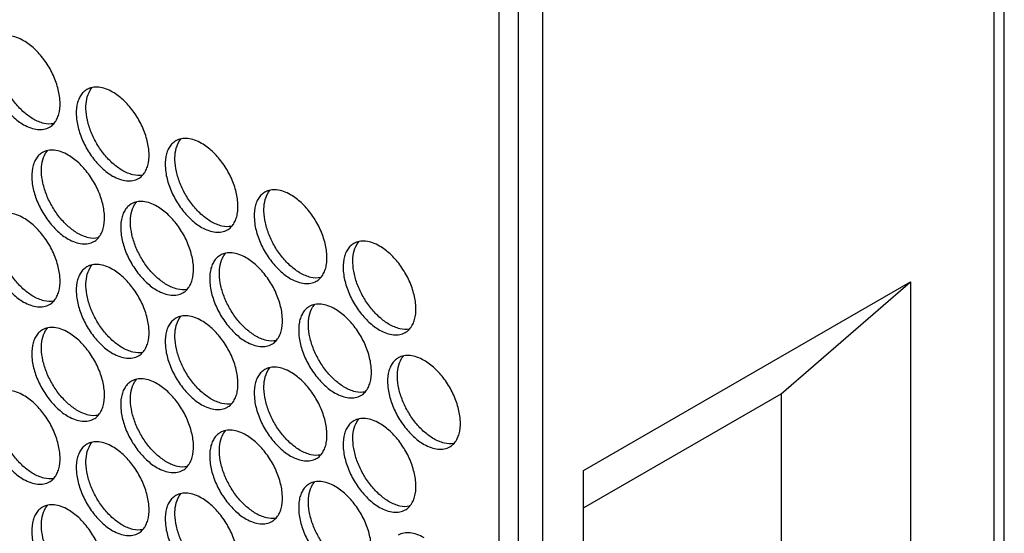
# Model space of a CAD drawing. Header units: millimetres. Extents: x 31 to 120, y 16 to 195.
# Tile 14 of 23: x 77 to 120, y 74 to 97. Entities that reach past the tile are written whole.
import ezdxf

# ---------------------------------------------------------------- set-up
doc = ezdxf.new("R2010")
doc.units = ezdxf.units.MM
doc.header["$LTSCALE"] = 13.757769
doc.layers.get('0').update_dxf_attribs({"linetype": 'CONTINUOUS'})

msp = doc.modelspace()

# ---------------------------------------------------------------- linework, layer by layer
at = {"color": 7}
for p, q in [((99.022, 17.891), (99.022, 144.449)), ((100.083, 17.279), (100.083, 143.837)), ((98.174, 32.67), (98.174, 141.673)), ((120.251, 47.653), (120.251, 129.268)), ((119.811, 40.134), (119.811, 128.656)), ((101.851, 77.106), (116.151, 85.362)), ((110.494, 80.463), (116.151, 85.362)), ((116.151, 85.362), (116.151, 53.155)), ((101.851, 75.473), (110.494, 80.463)), ((110.494, 80.463), (110.494, 56.421)), ((101.851, 44.899), (101.851, 77.106))]:
    msp.add_line(p, q, dxfattribs=at)
for points, knots in [([(76.26, 96.019), (76.204, 95.987), (76.099, 95.907), (75.973, 95.747), (75.878, 95.551), (75.793, 95.236), (75.783, 94.777), (75.901, 94.195), (76.141, 93.603), (76.481, 93.049), (76.895, 92.578), (77.218, 92.33), (77.385, 92.233)], [0, 0, 0, 0, 0.042858, 0.087486, 0.135318, 0.187282, 0.304543, 0.438211, 0.582553, 0.729712, 0.871311, 1, 1, 1, 1]), ([(77.809, 92.478), (77.665, 92.562), (77.383, 92.771), (77.01, 93.165), (76.688, 93.631), (76.437, 94.14), (76.271, 94.662), (76.185, 95.281), (76.257, 95.751), (76.402, 95.985)], [0, 0, 0, 0, 0.122658, 0.256853, 0.397389, 0.538285, 0.67345, 0.797617, 1, 1, 1, 1]), ([(77.385, 95.908), (77.286, 95.965), (77.09, 96.058), (76.788, 96.131), (76.505, 96.124), (76.334, 96.062), (76.26, 96.019)], [0, 0, 0, 0, 0.28964, 0.549109, 0.782235, 1, 1, 1, 1]), ([(78.51, 92.122), (78.565, 92.154), (78.67, 92.234), (78.797, 92.394), (78.892, 92.59), (78.976, 92.905), (78.987, 93.364), (78.868, 93.946), (78.629, 94.538), (78.288, 95.092), (77.875, 95.563), (77.551, 95.811), (77.385, 95.908)], [0, 0, 0, 0, 0.042858, 0.087486, 0.135318, 0.187282, 0.304543, 0.438211, 0.582553, 0.729712, 0.871311, 1, 1, 1, 1]), ([(81.274, 93.662), (81.175, 93.719), (80.979, 93.813), (80.677, 93.886), (80.394, 93.879), (80.223, 93.817), (80.149, 93.774)], [0, 0, 0, 0, 0.28964, 0.549109, 0.782235, 1, 1, 1, 1]), ([(80.291, 93.739), (80.297, 93.749), (80.322, 93.788), (80.35, 93.825), (80.372, 93.851)], [0, 0, 0, 0, 0.254211, 1, 1, 1, 1]), ([(80.149, 93.774), (80.093, 93.742), (79.988, 93.661), (79.862, 93.501), (79.767, 93.306), (79.682, 92.991), (79.672, 92.532), (79.79, 91.95), (80.03, 91.358), (80.37, 90.804), (80.784, 90.333), (81.107, 90.084), (81.274, 89.988)], [0, 0, 0, 0, 0.042858, 0.087486, 0.135318, 0.187282, 0.304543, 0.438211, 0.582553, 0.729712, 0.871311, 1, 1, 1, 1]), ([(81.698, 90.233), (81.554, 90.316), (81.272, 90.526), (80.899, 90.92), (80.577, 91.386), (80.326, 91.895), (80.16, 92.416), (80.074, 93.035), (80.146, 93.506), (80.291, 93.739)], [0, 0, 0, 0, 0.122658, 0.256853, 0.397389, 0.538285, 0.67345, 0.797617, 1, 1, 1, 1]), ([(82.399, 89.877), (82.454, 89.909), (82.56, 89.989), (82.686, 90.149), (82.781, 90.345), (82.866, 90.659), (82.876, 91.118), (82.757, 91.7), (82.518, 92.293), (82.178, 92.847), (81.764, 93.317), (81.44, 93.566), (81.274, 93.662)], [0, 0, 0, 0, 0.042858, 0.087486, 0.135318, 0.187282, 0.304543, 0.438211, 0.582553, 0.729712, 0.871311, 1, 1, 1, 1]), ([(77.385, 92.233), (77.484, 92.176), (77.68, 92.083), (77.982, 92.01), (78.265, 92.017), (78.436, 92.079), (78.51, 92.122)], [0, 0, 0, 0, 0.28964, 0.549109, 0.782235, 1, 1, 1, 1]), ([(78.698, 92.279), (78.559, 92.251), (78.24, 92.269), (77.954, 92.395), (77.809, 92.478)], [0, 0, 0, 0, 0.458391, 1, 1, 1, 1]), ([(84.038, 91.528), (83.983, 91.496), (83.877, 91.416), (83.751, 91.256), (83.656, 91.06), (83.571, 90.746), (83.561, 90.287), (83.679, 89.705), (83.919, 89.112), (84.259, 88.558), (84.673, 88.088), (84.996, 87.839), (85.163, 87.743)], [0, 0, 0, 0, 0.042858, 0.087486, 0.135318, 0.187282, 0.304543, 0.438211, 0.582553, 0.729712, 0.871311, 1, 1, 1, 1]), ([(85.587, 87.988), (85.443, 88.071), (85.161, 88.281), (84.789, 88.674), (84.466, 89.141), (84.215, 89.649), (84.05, 90.171), (83.963, 90.79), (84.035, 91.26), (84.18, 91.494)], [0, 0, 0, 0, 0.122658, 0.256853, 0.397389, 0.538285, 0.67345, 0.797617, 1, 1, 1, 1]), ([(85.163, 91.417), (85.064, 91.474), (84.868, 91.567), (84.566, 91.64), (84.283, 91.633), (84.112, 91.571), (84.038, 91.528)], [0, 0, 0, 0, 0.28964, 0.549109, 0.782235, 1, 1, 1, 1]), ([(84.18, 91.494), (84.186, 91.504), (84.211, 91.543), (84.239, 91.58), (84.261, 91.606)], [0, 0, 0, 0, 0.254211, 1, 1, 1, 1]), ([(86.288, 87.631), (86.343, 87.663), (86.449, 87.744), (86.575, 87.904), (86.67, 88.1), (86.755, 88.414), (86.765, 88.873), (86.647, 89.455), (86.407, 90.047), (86.067, 90.601), (85.653, 91.072), (85.33, 91.321), (85.163, 91.417)], [0, 0, 0, 0, 0.042858, 0.087486, 0.135318, 0.187282, 0.304543, 0.438211, 0.582553, 0.729712, 0.871311, 1, 1, 1, 1]), ([(78.204, 91.018), (78.149, 90.986), (78.044, 90.905), (77.917, 90.746), (77.823, 90.55), (77.738, 90.235), (77.727, 89.776), (77.846, 89.194), (78.085, 88.602), (78.426, 88.048), (78.84, 87.577), (79.163, 87.328), (79.329, 87.232)], [0, 0, 0, 0, 0.042858, 0.087486, 0.135318, 0.187282, 0.304543, 0.438211, 0.582553, 0.729712, 0.871311, 1, 1, 1, 1]), ([(79.754, 87.477), (79.609, 87.561), (79.327, 87.77), (78.955, 88.164), (78.633, 88.63), (78.381, 89.139), (78.216, 89.661), (78.129, 90.28), (78.201, 90.75), (78.346, 90.984)], [0, 0, 0, 0, 0.122658, 0.256853, 0.397389, 0.538285, 0.67345, 0.797617, 1, 1, 1, 1]), ([(79.329, 90.907), (79.231, 90.964), (79.034, 91.057), (78.732, 91.13), (78.449, 91.123), (78.279, 91.061), (78.204, 91.018)], [0, 0, 0, 0, 0.28964, 0.549109, 0.782235, 1, 1, 1, 1]), ([(78.346, 90.984), (78.352, 90.993), (78.377, 91.032), (78.405, 91.069), (78.428, 91.095)], [0, 0, 0, 0, 0.254211, 1, 1, 1, 1]), ([(80.454, 87.121), (80.51, 87.153), (80.615, 87.233), (80.742, 87.393), (80.836, 87.589), (80.921, 87.904), (80.932, 88.363), (80.813, 88.945), (80.574, 89.537), (80.233, 90.091), (79.819, 90.562), (79.496, 90.81), (79.329, 90.907)], [0, 0, 0, 0, 0.042858, 0.087486, 0.135318, 0.187282, 0.304543, 0.438211, 0.582553, 0.729712, 0.871311, 1, 1, 1, 1]), ([(81.274, 89.988), (81.373, 89.931), (81.569, 89.838), (81.871, 89.765), (82.154, 89.772), (82.325, 89.834), (82.399, 89.877)], [0, 0, 0, 0, 0.28964, 0.549109, 0.782235, 1, 1, 1, 1]), ([(82.587, 90.033), (82.448, 90.005), (82.129, 90.024), (81.843, 90.149), (81.698, 90.233)], [0, 0, 0, 0, 0.458391, 1, 1, 1, 1]), ([(87.927, 89.283), (87.872, 89.251), (87.767, 89.171), (87.64, 89.011), (87.545, 88.815), (87.46, 88.5), (87.45, 88.042), (87.569, 87.459), (87.808, 86.867), (88.148, 86.313), (88.562, 85.842), (88.886, 85.594), (89.052, 85.497)], [0, 0, 0, 0, 0.042858, 0.087486, 0.135318, 0.187282, 0.304543, 0.438211, 0.582553, 0.729712, 0.871311, 1, 1, 1, 1]), ([(89.476, 85.742), (89.332, 85.826), (89.05, 86.035), (88.678, 86.429), (88.356, 86.895), (88.104, 87.404), (87.939, 87.926), (87.852, 88.545), (87.924, 89.015), (88.069, 89.249)], [0, 0, 0, 0, 0.122658, 0.256853, 0.397389, 0.538285, 0.67345, 0.797617, 1, 1, 1, 1]), ([(89.052, 89.172), (88.953, 89.229), (88.757, 89.322), (88.455, 89.395), (88.172, 89.388), (88.001, 89.326), (87.927, 89.283)], [0, 0, 0, 0, 0.28964, 0.549109, 0.782235, 1, 1, 1, 1]), ([(88.069, 89.249), (88.075, 89.259), (88.1, 89.297), (88.128, 89.334), (88.151, 89.36)], [0, 0, 0, 0, 0.254211, 1, 1, 1, 1]), ([(90.177, 85.386), (90.233, 85.418), (90.338, 85.499), (90.464, 85.659), (90.559, 85.854), (90.644, 86.169), (90.654, 86.628), (90.536, 87.21), (90.296, 87.802), (89.956, 88.356), (89.542, 88.827), (89.219, 89.076), (89.052, 89.172)], [0, 0, 0, 0, 0.042858, 0.087486, 0.135318, 0.187282, 0.304543, 0.438211, 0.582553, 0.729712, 0.871311, 1, 1, 1, 1]), ([(82.093, 88.773), (82.038, 88.741), (81.933, 88.66), (81.806, 88.5), (81.712, 88.304), (81.627, 87.99), (81.616, 87.531), (81.735, 86.949), (81.974, 86.357), (82.315, 85.803), (82.729, 85.332), (83.052, 85.083), (83.218, 84.987)], [0, 0, 0, 0, 0.042858, 0.087486, 0.135318, 0.187282, 0.304543, 0.438211, 0.582553, 0.729712, 0.871311, 1, 1, 1, 1]), ([(83.643, 85.232), (83.498, 85.315), (83.216, 85.525), (82.844, 85.919), (82.522, 86.385), (82.27, 86.894), (82.105, 87.415), (82.019, 88.034), (82.09, 88.505), (82.235, 88.738)], [0, 0, 0, 0, 0.122658, 0.256853, 0.397389, 0.538285, 0.67345, 0.797617, 1, 1, 1, 1]), ([(83.218, 88.661), (83.12, 88.718), (82.923, 88.812), (82.621, 88.885), (82.338, 88.877), (82.168, 88.815), (82.093, 88.773)], [0, 0, 0, 0, 0.28964, 0.549109, 0.782235, 1, 1, 1, 1]), ([(82.235, 88.738), (82.241, 88.748), (82.266, 88.787), (82.294, 88.824), (82.317, 88.85)], [0, 0, 0, 0, 0.254211, 1, 1, 1, 1]), ([(84.343, 84.876), (84.399, 84.908), (84.504, 84.988), (84.631, 85.148), (84.725, 85.344), (84.81, 85.658), (84.821, 86.117), (84.702, 86.699), (84.463, 87.292), (84.122, 87.846), (83.708, 88.316), (83.385, 88.565), (83.218, 88.661)], [0, 0, 0, 0, 0.042858, 0.087486, 0.135318, 0.187282, 0.304543, 0.438211, 0.582553, 0.729712, 0.871311, 1, 1, 1, 1]), ([(76.26, 88.262), (76.204, 88.23), (76.099, 88.15), (75.973, 87.99), (75.878, 87.794), (75.793, 87.479), (75.783, 87.021), (75.901, 86.439), (76.141, 85.846), (76.481, 85.292), (76.895, 84.822), (77.218, 84.573), (77.385, 84.477)], [0, 0, 0, 0, 0.042858, 0.087486, 0.135318, 0.187282, 0.304543, 0.438211, 0.582553, 0.729712, 0.871311, 1, 1, 1, 1]), ([(77.385, 88.151), (77.286, 88.208), (77.09, 88.301), (76.788, 88.374), (76.505, 88.367), (76.334, 88.305), (76.26, 88.262)], [0, 0, 0, 0, 0.28964, 0.549109, 0.782235, 1, 1, 1, 1]), ([(77.809, 84.722), (77.665, 84.805), (77.383, 85.015), (77.01, 85.408), (76.688, 85.874), (76.437, 86.383), (76.271, 86.905), (76.185, 87.524), (76.257, 87.994), (76.402, 88.228)], [0, 0, 0, 0, 0.122658, 0.256853, 0.397389, 0.538285, 0.67345, 0.797617, 1, 1, 1, 1]), ([(78.51, 84.365), (78.565, 84.397), (78.67, 84.478), (78.797, 84.638), (78.892, 84.833), (78.976, 85.148), (78.987, 85.607), (78.868, 86.189), (78.629, 86.781), (78.288, 87.335), (77.875, 87.806), (77.551, 88.055), (77.385, 88.151)], [0, 0, 0, 0, 0.042858, 0.087486, 0.135318, 0.187282, 0.304543, 0.438211, 0.582553, 0.729712, 0.871311, 1, 1, 1, 1]), ([(86.476, 87.788), (86.337, 87.76), (86.019, 87.779), (85.732, 87.904), (85.587, 87.988)], [0, 0, 0, 0, 0.458391, 1, 1, 1, 1]), ([(80.642, 87.278), (80.504, 87.25), (80.185, 87.268), (79.898, 87.394), (79.754, 87.477)], [0, 0, 0, 0, 0.458391, 1, 1, 1, 1]), ([(85.163, 87.743), (85.262, 87.686), (85.458, 87.592), (85.76, 87.519), (86.043, 87.527), (86.214, 87.589), (86.288, 87.631)], [0, 0, 0, 0, 0.28964, 0.549109, 0.782235, 1, 1, 1, 1]), ([(79.329, 87.232), (79.428, 87.175), (79.624, 87.082), (79.926, 87.009), (80.21, 87.016), (80.38, 87.078), (80.454, 87.121)], [0, 0, 0, 0, 0.28964, 0.549109, 0.782235, 1, 1, 1, 1]), ([(91.816, 87.038), (91.761, 87.006), (91.656, 86.925), (91.529, 86.765), (91.435, 86.57), (91.35, 86.255), (91.339, 85.796), (91.458, 85.214), (91.697, 84.622), (92.038, 84.068), (92.451, 83.597), (92.775, 83.348), (92.941, 83.252)], [0, 0, 0, 0, 0.042858, 0.087486, 0.135318, 0.187282, 0.304543, 0.438211, 0.582553, 0.729712, 0.871311, 1, 1, 1, 1]), ([(93.365, 83.497), (93.221, 83.58), (92.939, 83.79), (92.567, 84.184), (92.245, 84.65), (91.993, 85.159), (91.828, 85.68), (91.741, 86.299), (91.813, 86.77), (91.958, 87.003)], [0, 0, 0, 0, 0.122658, 0.256853, 0.397389, 0.538285, 0.67345, 0.797617, 1, 1, 1, 1]), ([(92.941, 86.926), (92.843, 86.983), (92.646, 87.077), (92.344, 87.15), (92.061, 87.143), (91.89, 87.081), (91.816, 87.038)], [0, 0, 0, 0, 0.28964, 0.549109, 0.782235, 1, 1, 1, 1]), ([(91.958, 87.003), (91.964, 87.013), (91.989, 87.052), (92.017, 87.089), (92.04, 87.115)], [0, 0, 0, 0, 0.254211, 1, 1, 1, 1]), ([(85.983, 86.527), (85.927, 86.495), (85.822, 86.415), (85.695, 86.255), (85.601, 86.059), (85.516, 85.745), (85.505, 85.286), (85.624, 84.704), (85.863, 84.111), (86.204, 83.557), (86.618, 83.087), (86.941, 82.838), (87.108, 82.742)], [0, 0, 0, 0, 0.042858, 0.087486, 0.135318, 0.187282, 0.304543, 0.438211, 0.582553, 0.729712, 0.871311, 1, 1, 1, 1]), ([(87.108, 86.416), (87.009, 86.473), (86.812, 86.566), (86.511, 86.639), (86.227, 86.632), (86.057, 86.57), (85.983, 86.527)], [0, 0, 0, 0, 0.28964, 0.549109, 0.782235, 1, 1, 1, 1]), ([(86.124, 86.493), (86.131, 86.503), (86.156, 86.542), (86.184, 86.579), (86.206, 86.605)], [0, 0, 0, 0, 0.254211, 1, 1, 1, 1]), ([(94.066, 83.141), (94.122, 83.173), (94.227, 83.253), (94.353, 83.413), (94.448, 83.609), (94.533, 83.924), (94.544, 84.382), (94.425, 84.964), (94.186, 85.557), (93.845, 86.111), (93.431, 86.581), (93.108, 86.83), (92.941, 86.926)], [0, 0, 0, 0, 0.042858, 0.087486, 0.135318, 0.187282, 0.304543, 0.438211, 0.582553, 0.729712, 0.871311, 1, 1, 1, 1]), ([(81.274, 85.906), (81.175, 85.963), (80.979, 86.056), (80.677, 86.129), (80.394, 86.122), (80.223, 86.06), (80.149, 86.017)], [0, 0, 0, 0, 0.28964, 0.549109, 0.782235, 1, 1, 1, 1]), ([(80.291, 85.982), (80.297, 85.992), (80.322, 86.031), (80.35, 86.068), (80.372, 86.094)], [0, 0, 0, 0, 0.254211, 1, 1, 1, 1]), ([(87.532, 82.987), (87.388, 83.07), (87.105, 83.28), (86.733, 83.673), (86.411, 84.14), (86.159, 84.648), (85.994, 85.17), (85.908, 85.789), (85.98, 86.259), (86.124, 86.493)], [0, 0, 0, 0, 0.122658, 0.256853, 0.397389, 0.538285, 0.67345, 0.797617, 1, 1, 1, 1]), ([(88.233, 82.63), (88.288, 82.662), (88.393, 82.743), (88.52, 82.903), (88.614, 83.098), (88.699, 83.413), (88.71, 83.872), (88.591, 84.454), (88.352, 85.046), (88.011, 85.6), (87.597, 86.071), (87.274, 86.32), (87.108, 86.416)], [0, 0, 0, 0, 0.042858, 0.087486, 0.135318, 0.187282, 0.304543, 0.438211, 0.582553, 0.729712, 0.871311, 1, 1, 1, 1]), ([(80.149, 86.017), (80.093, 85.985), (79.988, 85.904), (79.862, 85.744), (79.767, 85.549), (79.682, 85.234), (79.672, 84.775), (79.79, 84.193), (80.03, 83.601), (80.37, 83.047), (80.784, 82.576), (81.107, 82.327), (81.274, 82.231)], [0, 0, 0, 0, 0.042858, 0.087486, 0.135318, 0.187282, 0.304543, 0.438211, 0.582553, 0.729712, 0.871311, 1, 1, 1, 1]), ([(81.698, 82.476), (81.554, 82.56), (81.272, 82.769), (80.899, 83.163), (80.577, 83.629), (80.326, 84.138), (80.16, 84.66), (80.074, 85.278), (80.146, 85.749), (80.291, 85.982)], [0, 0, 0, 0, 0.122658, 0.256853, 0.397389, 0.538285, 0.67345, 0.797617, 1, 1, 1, 1]), ([(82.399, 82.12), (82.454, 82.152), (82.56, 82.232), (82.686, 82.392), (82.781, 82.588), (82.866, 82.903), (82.876, 83.361), (82.757, 83.944), (82.518, 84.536), (82.178, 85.09), (81.764, 85.561), (81.44, 85.809), (81.274, 85.906)], [0, 0, 0, 0, 0.042858, 0.087486, 0.135318, 0.187282, 0.304543, 0.438211, 0.582553, 0.729712, 0.871311, 1, 1, 1, 1]), ([(90.365, 85.543), (90.226, 85.515), (89.908, 85.533), (89.621, 85.659), (89.476, 85.742)], [0, 0, 0, 0, 0.458391, 1, 1, 1, 1]), ([(84.531, 85.032), (84.393, 85.004), (84.074, 85.023), (83.787, 85.148), (83.643, 85.232)], [0, 0, 0, 0, 0.458391, 1, 1, 1, 1]), ([(89.052, 85.497), (89.151, 85.44), (89.347, 85.347), (89.649, 85.274), (89.932, 85.281), (90.103, 85.343), (90.177, 85.386)], [0, 0, 0, 0, 0.28964, 0.549109, 0.782235, 1, 1, 1, 1]), ([(83.218, 84.987), (83.317, 84.93), (83.514, 84.837), (83.815, 84.764), (84.099, 84.771), (84.269, 84.833), (84.343, 84.876)], [0, 0, 0, 0, 0.28964, 0.549109, 0.782235, 1, 1, 1, 1]), ([(77.385, 84.477), (77.484, 84.42), (77.68, 84.326), (77.982, 84.253), (78.265, 84.26), (78.436, 84.322), (78.51, 84.365)], [0, 0, 0, 0, 0.28964, 0.549109, 0.782235, 1, 1, 1, 1]), ([(78.698, 84.522), (78.559, 84.494), (78.24, 84.512), (77.954, 84.638), (77.809, 84.722)], [0, 0, 0, 0, 0.458391, 1, 1, 1, 1]), ([(90.997, 84.171), (90.898, 84.228), (90.702, 84.321), (90.4, 84.394), (90.116, 84.387), (89.946, 84.325), (89.872, 84.282)], [0, 0, 0, 0, 0.28964, 0.549109, 0.782235, 1, 1, 1, 1]), ([(90.013, 84.248), (90.02, 84.258), (90.045, 84.296), (90.073, 84.333), (90.095, 84.359)], [0, 0, 0, 0, 0.254211, 1, 1, 1, 1]), ([(89.872, 84.282), (89.816, 84.25), (89.711, 84.17), (89.585, 84.01), (89.49, 83.814), (89.405, 83.499), (89.394, 83.04), (89.513, 82.458), (89.752, 81.866), (90.093, 81.312), (90.507, 80.841), (90.83, 80.593), (90.997, 80.496)], [0, 0, 0, 0, 0.042858, 0.087486, 0.135318, 0.187282, 0.304543, 0.438211, 0.582553, 0.729712, 0.871311, 1, 1, 1, 1]), ([(91.421, 80.741), (91.277, 80.825), (90.994, 81.034), (90.622, 81.428), (90.3, 81.894), (90.048, 82.403), (89.883, 82.925), (89.797, 83.544), (89.869, 84.014), (90.013, 84.248)], [0, 0, 0, 0, 0.122658, 0.256853, 0.397389, 0.538285, 0.67345, 0.797617, 1, 1, 1, 1]), ([(92.122, 80.385), (92.177, 80.417), (92.282, 80.497), (92.409, 80.657), (92.503, 80.853), (92.588, 81.168), (92.599, 81.627), (92.48, 82.209), (92.241, 82.801), (91.9, 83.355), (91.487, 83.826), (91.163, 84.074), (90.997, 84.171)], [0, 0, 0, 0, 0.042858, 0.087486, 0.135318, 0.187282, 0.304543, 0.438211, 0.582553, 0.729712, 0.871311, 1, 1, 1, 1]), ([(84.038, 83.772), (83.983, 83.74), (83.877, 83.659), (83.751, 83.499), (83.656, 83.303), (83.571, 82.989), (83.561, 82.53), (83.679, 81.948), (83.919, 81.356), (84.259, 80.802), (84.673, 80.331), (84.996, 80.082), (85.163, 79.986)], [0, 0, 0, 0, 0.042858, 0.087486, 0.135318, 0.187282, 0.304543, 0.438211, 0.582553, 0.729712, 0.871311, 1, 1, 1, 1]), ([(85.587, 80.231), (85.443, 80.314), (85.161, 80.524), (84.789, 80.918), (84.466, 81.384), (84.215, 81.893), (84.05, 82.414), (83.963, 83.033), (84.035, 83.504), (84.18, 83.737)], [0, 0, 0, 0, 0.122658, 0.256853, 0.397389, 0.538285, 0.67345, 0.797617, 1, 1, 1, 1]), ([(85.163, 83.66), (85.064, 83.717), (84.868, 83.811), (84.566, 83.884), (84.283, 83.876), (84.112, 83.814), (84.038, 83.772)], [0, 0, 0, 0, 0.28964, 0.549109, 0.782235, 1, 1, 1, 1]), ([(84.18, 83.737), (84.186, 83.747), (84.211, 83.786), (84.239, 83.823), (84.261, 83.849)], [0, 0, 0, 0, 0.254211, 1, 1, 1, 1]), ([(86.288, 79.875), (86.343, 79.907), (86.449, 79.987), (86.575, 80.147), (86.67, 80.343), (86.755, 80.657), (86.765, 81.116), (86.647, 81.698), (86.407, 82.29), (86.067, 82.844), (85.653, 83.315), (85.33, 83.564), (85.163, 83.66)], [0, 0, 0, 0, 0.042858, 0.087486, 0.135318, 0.187282, 0.304543, 0.438211, 0.582553, 0.729712, 0.871311, 1, 1, 1, 1]), ([(94.254, 83.297), (94.115, 83.269), (93.797, 83.288), (93.51, 83.414), (93.365, 83.497)], [0, 0, 0, 0, 0.458391, 1, 1, 1, 1]), ([(78.204, 83.261), (78.149, 83.229), (78.044, 83.149), (77.917, 82.989), (77.823, 82.793), (77.738, 82.478), (77.727, 82.02), (77.846, 81.437), (78.085, 80.845), (78.426, 80.291), (78.84, 79.821), (79.163, 79.572), (79.329, 79.476)], [0, 0, 0, 0, 0.042858, 0.087486, 0.135318, 0.187282, 0.304543, 0.438211, 0.582553, 0.729712, 0.871311, 1, 1, 1, 1]), ([(79.754, 79.721), (79.609, 79.804), (79.327, 80.013), (78.955, 80.407), (78.633, 80.873), (78.381, 81.382), (78.216, 81.904), (78.129, 82.523), (78.201, 82.993), (78.346, 83.227)], [0, 0, 0, 0, 0.122658, 0.256853, 0.397389, 0.538285, 0.67345, 0.797617, 1, 1, 1, 1]), ([(79.329, 83.15), (79.231, 83.207), (79.034, 83.3), (78.732, 83.373), (78.449, 83.366), (78.279, 83.304), (78.204, 83.261)], [0, 0, 0, 0, 0.28964, 0.549109, 0.782235, 1, 1, 1, 1]), ([(78.346, 83.227), (78.352, 83.237), (78.377, 83.275), (78.405, 83.312), (78.428, 83.339)], [0, 0, 0, 0, 0.254211, 1, 1, 1, 1]), ([(80.454, 79.364), (80.51, 79.396), (80.615, 79.477), (80.742, 79.637), (80.836, 79.832), (80.921, 80.147), (80.932, 80.606), (80.813, 81.188), (80.574, 81.78), (80.233, 82.334), (79.819, 82.805), (79.496, 83.054), (79.329, 83.15)], [0, 0, 0, 0, 0.042858, 0.087486, 0.135318, 0.187282, 0.304543, 0.438211, 0.582553, 0.729712, 0.871311, 1, 1, 1, 1]), ([(92.941, 83.252), (93.04, 83.195), (93.236, 83.102), (93.538, 83.029), (93.822, 83.036), (93.992, 83.098), (94.066, 83.141)], [0, 0, 0, 0, 0.28964, 0.549109, 0.782235, 1, 1, 1, 1]), ([(87.108, 82.742), (87.206, 82.685), (87.403, 82.591), (87.705, 82.518), (87.988, 82.525), (88.158, 82.587), (88.233, 82.63)], [0, 0, 0, 0, 0.28964, 0.549109, 0.782235, 1, 1, 1, 1]), ([(88.42, 82.787), (88.282, 82.759), (87.963, 82.778), (87.677, 82.903), (87.532, 82.987)], [0, 0, 0, 0, 0.458391, 1, 1, 1, 1]), ([(81.274, 82.231), (81.373, 82.174), (81.569, 82.081), (81.871, 82.008), (82.154, 82.015), (82.325, 82.077), (82.399, 82.12)], [0, 0, 0, 0, 0.28964, 0.549109, 0.782235, 1, 1, 1, 1]), ([(82.587, 82.276), (82.448, 82.249), (82.129, 82.267), (81.843, 82.393), (81.698, 82.476)], [0, 0, 0, 0, 0.458391, 1, 1, 1, 1]), ([(93.761, 82.037), (93.705, 82.005), (93.6, 81.924), (93.474, 81.764), (93.379, 81.569), (93.294, 81.254), (93.283, 80.795), (93.402, 80.213), (93.641, 79.621), (93.982, 79.067), (94.396, 78.596), (94.719, 78.347), (94.886, 78.251)], [0, 0, 0, 0, 0.042858, 0.087486, 0.135318, 0.187282, 0.304543, 0.438211, 0.582553, 0.729712, 0.871311, 1, 1, 1, 1]), ([(95.31, 78.496), (95.166, 78.579), (94.884, 78.789), (94.511, 79.183), (94.189, 79.649), (93.938, 80.158), (93.772, 80.679), (93.686, 81.298), (93.758, 81.769), (93.903, 82.002)], [0, 0, 0, 0, 0.122658, 0.256853, 0.397389, 0.538285, 0.67345, 0.797617, 1, 1, 1, 1]), ([(94.886, 81.925), (94.787, 81.982), (94.591, 82.076), (94.289, 82.149), (94.006, 82.142), (93.835, 82.08), (93.761, 82.037)], [0, 0, 0, 0, 0.28964, 0.549109, 0.782235, 1, 1, 1, 1]), ([(93.903, 82.002), (93.909, 82.012), (93.934, 82.051), (93.962, 82.088), (93.984, 82.114)], [0, 0, 0, 0, 0.254211, 1, 1, 1, 1]), ([(96.011, 78.14), (96.066, 78.172), (96.171, 78.252), (96.298, 78.412), (96.392, 78.608), (96.477, 78.922), (96.488, 79.381), (96.369, 79.963), (96.13, 80.556), (95.789, 81.11), (95.376, 81.58), (95.052, 81.829), (94.886, 81.925)], [0, 0, 0, 0, 0.042858, 0.087486, 0.135318, 0.187282, 0.304543, 0.438211, 0.582553, 0.729712, 0.871311, 1, 1, 1, 1]), ([(87.927, 81.526), (87.872, 81.494), (87.767, 81.414), (87.64, 81.254), (87.545, 81.058), (87.46, 80.743), (87.45, 80.285), (87.569, 79.703), (87.808, 79.11), (88.148, 78.556), (88.562, 78.086), (88.886, 77.837), (89.052, 77.741)], [0, 0, 0, 0, 0.042858, 0.087486, 0.135318, 0.187282, 0.304543, 0.438211, 0.582553, 0.729712, 0.871311, 1, 1, 1, 1]), ([(89.476, 77.986), (89.332, 78.069), (89.05, 78.279), (88.678, 78.672), (88.356, 79.139), (88.104, 79.647), (87.939, 80.169), (87.852, 80.788), (87.924, 81.258), (88.069, 81.492)], [0, 0, 0, 0, 0.122658, 0.256853, 0.397389, 0.538285, 0.67345, 0.797617, 1, 1, 1, 1]), ([(89.052, 81.415), (88.953, 81.472), (88.757, 81.565), (88.455, 81.638), (88.172, 81.631), (88.001, 81.569), (87.927, 81.526)], [0, 0, 0, 0, 0.28964, 0.549109, 0.782235, 1, 1, 1, 1]), ([(88.069, 81.492), (88.075, 81.502), (88.1, 81.541), (88.128, 81.577), (88.151, 81.604)], [0, 0, 0, 0, 0.254211, 1, 1, 1, 1]), ([(90.177, 77.629), (90.233, 77.661), (90.338, 77.742), (90.464, 77.902), (90.559, 78.097), (90.644, 78.412), (90.654, 78.871), (90.536, 79.453), (90.296, 80.045), (89.956, 80.599), (89.542, 81.07), (89.219, 81.319), (89.052, 81.415)], [0, 0, 0, 0, 0.042858, 0.087486, 0.135318, 0.187282, 0.304543, 0.438211, 0.582553, 0.729712, 0.871311, 1, 1, 1, 1]), ([(82.093, 81.016), (82.038, 80.984), (81.933, 80.903), (81.806, 80.743), (81.712, 80.548), (81.627, 80.233), (81.616, 79.774), (81.735, 79.192), (81.974, 78.6), (82.315, 78.046), (82.729, 77.575), (83.052, 77.326), (83.218, 77.23)], [0, 0, 0, 0, 0.042858, 0.087486, 0.135318, 0.187282, 0.304543, 0.438211, 0.582553, 0.729712, 0.871311, 1, 1, 1, 1]), ([(83.643, 77.475), (83.498, 77.558), (83.216, 77.768), (82.844, 78.162), (82.522, 78.628), (82.27, 79.137), (82.105, 79.658), (82.019, 80.277), (82.09, 80.748), (82.235, 80.981)], [0, 0, 0, 0, 0.122658, 0.256853, 0.397389, 0.538285, 0.67345, 0.797617, 1, 1, 1, 1]), ([(83.218, 80.905), (83.12, 80.961), (82.923, 81.055), (82.621, 81.128), (82.338, 81.121), (82.168, 81.059), (82.093, 81.016)], [0, 0, 0, 0, 0.28964, 0.549109, 0.782235, 1, 1, 1, 1]), ([(82.235, 80.981), (82.241, 80.991), (82.266, 81.03), (82.294, 81.067), (82.317, 81.093)], [0, 0, 0, 0, 0.254211, 1, 1, 1, 1]), ([(76.26, 80.505), (76.204, 80.473), (76.099, 80.393), (75.973, 80.233), (75.878, 80.037), (75.793, 79.723), (75.783, 79.264), (75.901, 78.682), (76.141, 78.09), (76.481, 77.536), (76.895, 77.065), (77.218, 76.816), (77.385, 76.72)], [0, 0, 0, 0, 0.042858, 0.087486, 0.135318, 0.187282, 0.304543, 0.438211, 0.582553, 0.729712, 0.871311, 1, 1, 1, 1]), ([(77.385, 80.394), (77.286, 80.451), (77.09, 80.544), (76.788, 80.617), (76.505, 80.61), (76.334, 80.548), (76.26, 80.505)], [0, 0, 0, 0, 0.28964, 0.549109, 0.782235, 1, 1, 1, 1]), ([(84.343, 77.119), (84.399, 77.151), (84.504, 77.231), (84.631, 77.391), (84.725, 77.587), (84.81, 77.902), (84.821, 78.36), (84.702, 78.943), (84.463, 79.535), (84.122, 80.089), (83.708, 80.56), (83.385, 80.808), (83.218, 80.905)], [0, 0, 0, 0, 0.042858, 0.087486, 0.135318, 0.187282, 0.304543, 0.438211, 0.582553, 0.729712, 0.871311, 1, 1, 1, 1]), ([(90.997, 80.496), (91.095, 80.439), (91.292, 80.346), (91.594, 80.273), (91.877, 80.28), (92.047, 80.342), (92.122, 80.385)], [0, 0, 0, 0, 0.28964, 0.549109, 0.782235, 1, 1, 1, 1]), ([(92.31, 80.542), (92.171, 80.514), (91.852, 80.532), (91.566, 80.658), (91.421, 80.741)], [0, 0, 0, 0, 0.458391, 1, 1, 1, 1]), ([(77.809, 76.965), (77.665, 77.048), (77.383, 77.258), (77.01, 77.651), (76.688, 78.118), (76.437, 78.626), (76.271, 79.148), (76.185, 79.767), (76.257, 80.237), (76.402, 80.471)], [0, 0, 0, 0, 0.122658, 0.256853, 0.397389, 0.538285, 0.67345, 0.797617, 1, 1, 1, 1]), ([(78.51, 76.608), (78.565, 76.64), (78.67, 76.721), (78.797, 76.881), (78.892, 77.077), (78.976, 77.391), (78.987, 77.85), (78.868, 78.432), (78.629, 79.024), (78.288, 79.578), (77.875, 80.049), (77.551, 80.298), (77.385, 80.394)], [0, 0, 0, 0, 0.042858, 0.087486, 0.135318, 0.187282, 0.304543, 0.438211, 0.582553, 0.729712, 0.871311, 1, 1, 1, 1]), ([(86.476, 80.031), (86.337, 80.003), (86.019, 80.022), (85.732, 80.147), (85.587, 80.231)], [0, 0, 0, 0, 0.458391, 1, 1, 1, 1]), ([(80.642, 79.521), (80.504, 79.493), (80.185, 79.511), (79.898, 79.637), (79.754, 79.721)], [0, 0, 0, 0, 0.458391, 1, 1, 1, 1]), ([(85.163, 79.986), (85.262, 79.929), (85.458, 79.836), (85.76, 79.763), (86.043, 79.77), (86.214, 79.832), (86.288, 79.875)], [0, 0, 0, 0, 0.28964, 0.549109, 0.782235, 1, 1, 1, 1]), ([(79.329, 79.476), (79.428, 79.419), (79.624, 79.325), (79.926, 79.252), (80.21, 79.259), (80.38, 79.321), (80.454, 79.364)], [0, 0, 0, 0, 0.28964, 0.549109, 0.782235, 1, 1, 1, 1]), ([(91.816, 79.281), (91.761, 79.249), (91.656, 79.168), (91.529, 79.008), (91.435, 78.813), (91.35, 78.498), (91.339, 78.039), (91.458, 77.457), (91.697, 76.865), (92.038, 76.311), (92.451, 75.84), (92.775, 75.591), (92.941, 75.495)], [0, 0, 0, 0, 0.042858, 0.087486, 0.135318, 0.187282, 0.304543, 0.438211, 0.582553, 0.729712, 0.871311, 1, 1, 1, 1]), ([(93.365, 75.74), (93.221, 75.824), (92.939, 76.033), (92.567, 76.427), (92.245, 76.893), (91.993, 77.402), (91.828, 77.924), (91.741, 78.543), (91.813, 79.013), (91.958, 79.246)], [0, 0, 0, 0, 0.122658, 0.256853, 0.397389, 0.538285, 0.67345, 0.797617, 1, 1, 1, 1]), ([(92.941, 79.17), (92.843, 79.227), (92.646, 79.32), (92.344, 79.393), (92.061, 79.386), (91.89, 79.324), (91.816, 79.281)], [0, 0, 0, 0, 0.28964, 0.549109, 0.782235, 1, 1, 1, 1]), ([(91.958, 79.246), (91.964, 79.256), (91.989, 79.295), (92.017, 79.332), (92.04, 79.358)], [0, 0, 0, 0, 0.254211, 1, 1, 1, 1]), ([(85.983, 78.771), (85.927, 78.739), (85.822, 78.658), (85.695, 78.498), (85.601, 78.302), (85.516, 77.988), (85.505, 77.529), (85.624, 76.947), (85.863, 76.355), (86.204, 75.801), (86.618, 75.33), (86.941, 75.081), (87.108, 74.985)], [0, 0, 0, 0, 0.042858, 0.087486, 0.135318, 0.187282, 0.304543, 0.438211, 0.582553, 0.729712, 0.871311, 1, 1, 1, 1]), ([(87.108, 78.659), (87.009, 78.716), (86.812, 78.81), (86.511, 78.883), (86.227, 78.875), (86.057, 78.813), (85.983, 78.771)], [0, 0, 0, 0, 0.28964, 0.549109, 0.782235, 1, 1, 1, 1]), ([(86.124, 78.736), (86.131, 78.746), (86.156, 78.785), (86.184, 78.822), (86.206, 78.848)], [0, 0, 0, 0, 0.254211, 1, 1, 1, 1]), ([(94.066, 75.384), (94.122, 75.416), (94.227, 75.496), (94.353, 75.656), (94.448, 75.852), (94.533, 76.167), (94.544, 76.625), (94.425, 77.208), (94.186, 77.8), (93.845, 78.354), (93.431, 78.825), (93.108, 79.073), (92.941, 79.17)], [0, 0, 0, 0, 0.042858, 0.087486, 0.135318, 0.187282, 0.304543, 0.438211, 0.582553, 0.729712, 0.871311, 1, 1, 1, 1]), ([(81.274, 78.149), (81.175, 78.206), (80.979, 78.299), (80.677, 78.372), (80.394, 78.365), (80.223, 78.303), (80.149, 78.26)], [0, 0, 0, 0, 0.28964, 0.549109, 0.782235, 1, 1, 1, 1]), ([(80.291, 78.226), (80.297, 78.236), (80.322, 78.274), (80.35, 78.311), (80.372, 78.337)], [0, 0, 0, 0, 0.254211, 1, 1, 1, 1]), ([(87.532, 75.23), (87.388, 75.313), (87.105, 75.523), (86.733, 75.917), (86.411, 76.383), (86.159, 76.891), (85.994, 77.413), (85.908, 78.032), (85.98, 78.502), (86.124, 78.736)], [0, 0, 0, 0, 0.122658, 0.256853, 0.397389, 0.538285, 0.67345, 0.797617, 1, 1, 1, 1]), ([(88.233, 74.874), (88.288, 74.906), (88.393, 74.986), (88.52, 75.146), (88.614, 75.342), (88.699, 75.656), (88.71, 76.115), (88.591, 76.697), (88.352, 77.289), (88.011, 77.843), (87.597, 78.314), (87.274, 78.563), (87.108, 78.659)], [0, 0, 0, 0, 0.042858, 0.087486, 0.135318, 0.187282, 0.304543, 0.438211, 0.582553, 0.729712, 0.871311, 1, 1, 1, 1]), ([(96.199, 78.296), (96.06, 78.268), (95.741, 78.287), (95.455, 78.412), (95.31, 78.496)], [0, 0, 0, 0, 0.458391, 1, 1, 1, 1]), ([(80.149, 78.26), (80.093, 78.228), (79.988, 78.148), (79.862, 77.988), (79.767, 77.792), (79.682, 77.477), (79.672, 77.019), (79.79, 76.436), (80.03, 75.844), (80.37, 75.29), (80.784, 74.819), (81.107, 74.571), (81.274, 74.475)], [0, 0, 0, 0, 0.042858, 0.087486, 0.135318, 0.187282, 0.304543, 0.438211, 0.582553, 0.729712, 0.871311, 1, 1, 1, 1]), ([(81.698, 74.719), (81.554, 74.803), (81.272, 75.012), (80.899, 75.406), (80.577, 75.872), (80.326, 76.381), (80.16, 76.903), (80.074, 77.522), (80.146, 77.992), (80.291, 78.226)], [0, 0, 0, 0, 0.122658, 0.256853, 0.397389, 0.538285, 0.67345, 0.797617, 1, 1, 1, 1]), ([(82.399, 74.363), (82.454, 74.395), (82.56, 74.476), (82.686, 74.636), (82.781, 74.831), (82.866, 75.146), (82.876, 75.605), (82.757, 76.187), (82.518, 76.779), (82.178, 77.333), (81.764, 77.804), (81.44, 78.053), (81.274, 78.149)], [0, 0, 0, 0, 0.042858, 0.087486, 0.135318, 0.187282, 0.304543, 0.438211, 0.582553, 0.729712, 0.871311, 1, 1, 1, 1]), ([(90.365, 77.786), (90.226, 77.758), (89.908, 77.776), (89.621, 77.902), (89.476, 77.986)], [0, 0, 0, 0, 0.458391, 1, 1, 1, 1]), ([(94.886, 78.251), (94.984, 78.194), (95.181, 78.101), (95.483, 78.028), (95.766, 78.035), (95.937, 78.097), (96.011, 78.14)], [0, 0, 0, 0, 0.28964, 0.549109, 0.782235, 1, 1, 1, 1]), ([(84.531, 77.275), (84.393, 77.248), (84.074, 77.266), (83.787, 77.392), (83.643, 77.475)], [0, 0, 0, 0, 0.458391, 1, 1, 1, 1]), ([(89.052, 77.741), (89.151, 77.684), (89.347, 77.59), (89.649, 77.517), (89.932, 77.524), (90.103, 77.586), (90.177, 77.629)], [0, 0, 0, 0, 0.28964, 0.549109, 0.782235, 1, 1, 1, 1]), ([(83.218, 77.23), (83.317, 77.173), (83.514, 77.08), (83.815, 77.007), (84.099, 77.014), (84.269, 77.076), (84.343, 77.119)], [0, 0, 0, 0, 0.28964, 0.549109, 0.782235, 1, 1, 1, 1]), ([(77.385, 76.72), (77.484, 76.663), (77.68, 76.569), (77.982, 76.497), (78.265, 76.504), (78.436, 76.566), (78.51, 76.608)], [0, 0, 0, 0, 0.28964, 0.549109, 0.782235, 1, 1, 1, 1]), ([(78.698, 76.765), (78.559, 76.737), (78.24, 76.756), (77.954, 76.881), (77.809, 76.965)], [0, 0, 0, 0, 0.458391, 1, 1, 1, 1]), ([(90.997, 76.414), (90.898, 76.471), (90.702, 76.564), (90.4, 76.637), (90.116, 76.63), (89.946, 76.568), (89.872, 76.525)], [0, 0, 0, 0, 0.28964, 0.549109, 0.782235, 1, 1, 1, 1]), ([(89.872, 76.525), (89.816, 76.493), (89.711, 76.413), (89.585, 76.253), (89.49, 76.057), (89.405, 75.742), (89.394, 75.284), (89.513, 74.701), (89.752, 74.109), (90.093, 73.555), (90.507, 73.085), (90.83, 72.836), (90.997, 72.74)], [0, 0, 0, 0, 0.042858, 0.087486, 0.135318, 0.187282, 0.304543, 0.438211, 0.582553, 0.729712, 0.871311, 1, 1, 1, 1]), ([(91.421, 72.985), (91.277, 73.068), (90.994, 73.278), (90.622, 73.671), (90.3, 74.137), (90.048, 74.646), (89.883, 75.168), (89.797, 75.787), (89.869, 76.257), (90.013, 76.491)], [0, 0, 0, 0, 0.122658, 0.256853, 0.397389, 0.538285, 0.67345, 0.797617, 1, 1, 1, 1]), ([(90.013, 76.491), (90.02, 76.501), (90.045, 76.54), (90.073, 76.576), (90.095, 76.603)], [0, 0, 0, 0, 0.254211, 1, 1, 1, 1]), ([(92.122, 72.628), (92.177, 72.66), (92.282, 72.741), (92.409, 72.901), (92.503, 73.096), (92.588, 73.411), (92.599, 73.87), (92.48, 74.452), (92.241, 75.044), (91.9, 75.598), (91.487, 76.069), (91.163, 76.318), (90.997, 76.414)], [0, 0, 0, 0, 0.042858, 0.087486, 0.135318, 0.187282, 0.304543, 0.438211, 0.582553, 0.729712, 0.871311, 1, 1, 1, 1]), ([(84.038, 76.015), (83.983, 75.983), (83.877, 75.902), (83.751, 75.742), (83.656, 75.547), (83.571, 75.232), (83.561, 74.773), (83.679, 74.191), (83.919, 73.599), (84.259, 73.045), (84.673, 72.574), (84.996, 72.325), (85.163, 72.229)], [0, 0, 0, 0, 0.042858, 0.087486, 0.135318, 0.187282, 0.304543, 0.438211, 0.582553, 0.729712, 0.871311, 1, 1, 1, 1]), ([(85.587, 72.474), (85.443, 72.557), (85.161, 72.767), (84.789, 73.161), (84.466, 73.627), (84.215, 74.136), (84.05, 74.657), (83.963, 75.276), (84.035, 75.747), (84.18, 75.98)], [0, 0, 0, 0, 0.122658, 0.256853, 0.397389, 0.538285, 0.67345, 0.797617, 1, 1, 1, 1]), ([(85.163, 75.903), (85.064, 75.96), (84.868, 76.054), (84.566, 76.127), (84.283, 76.12), (84.112, 76.058), (84.038, 76.015)], [0, 0, 0, 0, 0.28964, 0.549109, 0.782235, 1, 1, 1, 1]), ([(84.18, 75.98), (84.186, 75.99), (84.211, 76.029), (84.239, 76.066), (84.261, 76.092)], [0, 0, 0, 0, 0.254211, 1, 1, 1, 1]), ([(86.288, 72.118), (86.343, 72.15), (86.449, 72.23), (86.575, 72.39), (86.67, 72.586), (86.755, 72.901), (86.765, 73.359), (86.647, 73.942), (86.407, 74.534), (86.067, 75.088), (85.653, 75.559), (85.33, 75.807), (85.163, 75.903)], [0, 0, 0, 0, 0.042858, 0.087486, 0.135318, 0.187282, 0.304543, 0.438211, 0.582553, 0.729712, 0.871311, 1, 1, 1, 1]), ([(78.204, 75.504), (78.149, 75.472), (78.044, 75.392), (77.917, 75.232), (77.823, 75.036), (77.738, 74.722), (77.727, 74.263), (77.846, 73.681), (78.085, 73.089), (78.426, 72.535), (78.84, 72.064), (79.163, 71.815), (79.329, 71.719)], [0, 0, 0, 0, 0.042858, 0.087486, 0.135318, 0.187282, 0.304543, 0.438211, 0.582553, 0.729712, 0.871311, 1, 1, 1, 1]), ([(79.754, 71.964), (79.609, 72.047), (79.327, 72.257), (78.955, 72.65), (78.633, 73.117), (78.381, 73.625), (78.216, 74.147), (78.129, 74.766), (78.201, 75.236), (78.346, 75.47)], [0, 0, 0, 0, 0.122658, 0.256853, 0.397389, 0.538285, 0.67345, 0.797617, 1, 1, 1, 1]), ([(79.329, 75.393), (79.231, 75.45), (79.034, 75.543), (78.732, 75.616), (78.449, 75.609), (78.279, 75.547), (78.204, 75.504)], [0, 0, 0, 0, 0.28964, 0.549109, 0.782235, 1, 1, 1, 1]), ([(78.346, 75.47), (78.352, 75.48), (78.377, 75.519), (78.405, 75.556), (78.428, 75.582)], [0, 0, 0, 0, 0.254211, 1, 1, 1, 1]), ([(80.454, 71.607), (80.51, 71.639), (80.615, 71.72), (80.742, 71.88), (80.836, 72.076), (80.921, 72.39), (80.932, 72.849), (80.813, 73.431), (80.574, 74.023), (80.233, 74.577), (79.819, 75.048), (79.496, 75.297), (79.329, 75.393)], [0, 0, 0, 0, 0.042858, 0.087486, 0.135318, 0.187282, 0.304543, 0.438211, 0.582553, 0.729712, 0.871311, 1, 1, 1, 1]), ([(92.941, 75.495), (93.04, 75.438), (93.236, 75.345), (93.538, 75.272), (93.822, 75.279), (93.992, 75.341), (94.066, 75.384)], [0, 0, 0, 0, 0.28964, 0.549109, 0.782235, 1, 1, 1, 1]), ([(94.254, 75.541), (94.115, 75.513), (93.797, 75.531), (93.51, 75.657), (93.365, 75.74)], [0, 0, 0, 0, 0.458391, 1, 1, 1, 1]), ([(87.108, 74.985), (87.206, 74.928), (87.403, 74.835), (87.705, 74.762), (87.988, 74.769), (88.158, 74.831), (88.233, 74.874)], [0, 0, 0, 0, 0.28964, 0.549109, 0.782235, 1, 1, 1, 1]), ([(88.42, 75.03), (88.282, 75.002), (87.963, 75.021), (87.677, 75.146), (87.532, 75.23)], [0, 0, 0, 0, 0.458391, 1, 1, 1, 1]), ([(81.274, 74.475), (81.373, 74.418), (81.569, 74.324), (81.871, 74.251), (82.154, 74.258), (82.325, 74.32), (82.399, 74.363)], [0, 0, 0, 0, 0.28964, 0.549109, 0.782235, 1, 1, 1, 1]), ([(82.587, 74.52), (82.448, 74.492), (82.129, 74.51), (81.843, 74.636), (81.698, 74.719)], [0, 0, 0, 0, 0.458391, 1, 1, 1, 1]), ([(94.886, 74.169), (94.787, 74.226), (94.591, 74.319), (94.289, 74.392), (94.006, 74.385), (93.835, 74.323), (93.761, 74.28)], [0, 0, 0, 0, 0.28964, 0.549109, 0.782235, 1, 1, 1, 1])]:
    msp.add_open_spline(points, degree=3, knots=knots, dxfattribs=at)

doc.saveas('drawing.dxf')
